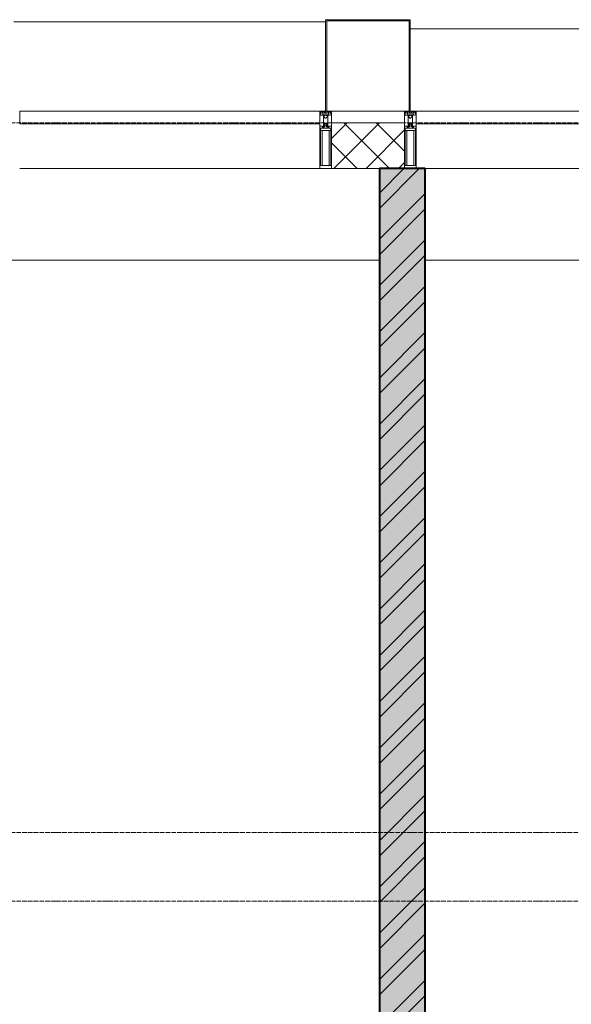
# Model space of a CAD drawing. Header units: millimetres. Extents: x 5617 to 137814, y 7718 to 189336.
# Tile 73 of 97: x 61933 to 64344, y 29250 to 33550. Entities that reach past the tile are written whole.
import ezdxf

# ---------------------------------------------------------------- set-up
doc = ezdxf.new("R2010")
doc.units = ezdxf.units.MM
doc.linetypes.add('ADSK_Линия сетки', pattern=[25, 20, -2.5, 0, -2.5])
for name, color, linetype, lineweight in [('Импосты витража', 7, 'Continuous', 18), ('Колонны', 7, 'Continuous', 18), ('Оси', 7, 'Continuous', 9), ('Панели витража', 7, 'Continuous', 18), ('Перекрытия', 7, 'Continuous', 18), ('Стены разрез', 7, 'Continuous', 40), ('Элементы узлов', 7, 'Continuous', 18)]:
    doc.layers.add(name, color=color, linetype=linetype, lineweight=lineweight)

# ---------------------------------------------------------------- blocks, each defined once
blk = doc.blocks.new('135_SLK_K4_AR_rvt-1-МКСС_К4_L12_41_700_')
at = {"layer": 'Стены разрез', "lineweight": 9, "true_color": 0xaaaaaa}
h = blk.add_hatch(dxfattribs=at)
h.set_pattern_fill('FP_1', color=253, style=0, pattern_type=2)
h.set_pattern_definition([(50, (0, 0), (218.62117, -19.1268), [22.86, -251.46]), (355, (0, 0), (-42.29187, 229.2684), [18.288, -201.168]), (100.451, (18.22, -1.6), (176.33107, 210.13963), [19.428, -213.708]), (46.184, (0, 60.96), (325.29495, -50.45164), [34.29, -377.19]), (96.636, (27.1, 56.76), (284.883, 296.91266), [29.142, -320.562]), (351.184, (0, 60.96), (284.8858, 296.9107), [27.432, -301.752]), (21, (30.48, 45.72), (181.93753, -122.71832), [22.86, -251.46]), (326, (30.48, 45.72), (74.16223, 221.0262), [18.288, -201.168]), (71.451, (45.64, 35.5), (256.10035, 98.30526), [19.428, -213.708]), (37.5, (0, 0), (3.70639, 101.465895), [3.353, -195.377, 3.353, -200.863, -201.93]), (37.5, (0, 0), (3.70639, 101.465895), [-402.946, 3.353, -198.577]), (7.5, (0, 0), (80.18358, 120.21653), [3.353, -113.081, 3.353, -190.805, -76.962]), (7.5, (0, 0), (80.18358, 120.21653), [-310.591, 3.353, -73.609]), (327.5, (-67.97, 0), (162.708646, -6.87497), [3.353, -72.847, 3.353, -234.391, -315.468]), (327.5, (-67.97, 0), (162.708646, -6.87497), [-313.944, 3.353, -312.115]), (317.5, (-98.45, 0), (177.75468, 30.51183), [3.353, -95.707, 3.353, -154.534, -224.028]), (317.5, (-98.45, 0), (177.75468, 30.51183), [-256.946, 3.353, -220.675])])
h.paths.add_polyline_path([(127800, 26350), (128000, 26350), (128000, 32900), (127800, 32900), (127800, 26544)])
h = blk.add_hatch(dxfattribs=at)
h.set_pattern_fill('FP_2', color=253, style=0, pattern_type=2)
h.set_pattern_definition([(45, (0, 0), (-101.02788, 101.02788), []), (45, (67.35, 0), (-101.02788, 101.02788), [])])
h.paths.add_polyline_path([(127800, 26350), (128000, 26350), (128000, 32900), (127800, 32900), (127800, 26544)])
at = {"layer": 'Перекрытия', "color": 253, "true_color": 0xaaaaaa}
for p, q in [((127800, 32500), (124200, 32500)), ((131150, 32500), (128000, 32500))]:
    blk.add_line(p, q, dxfattribs=at)
at = {"layer": 'Стены разрез', "color": 253, "true_color": 0xaaaaaa}
for p, q in [((128000, 32900), (127800, 32900)), ((127800, 32900), (127800, 26350)), ((128000, 26350), (128000, 32900))]:
    blk.add_line(p, q, dxfattribs=at)
blk = doc.blocks.new('System Panel - A_PAN_Glass-7513417-МКСС_К4_L12_41_700_')
at = {"layer": 'Панели витража', "color": 253, "lineweight": 5, "true_color": 0xaaaaaa}
for p, q in [((656.25, 0), (-656.25, 0)), ((-656.25, 0), (-656.25, -55)), ((656.25, -55), (656.25, 0)), ((-656.25, -55), (656.25, -55))]:
    blk.add_line(p, q, dxfattribs=at)
blk = doc.blocks.new('Rectangular Mullion - R_StandardFrame_50Wx250H-V86-МКСС_К4_L12_41_700_')
at = {"layer": 'Импосты витража', "color": 253, "lineweight": 5, "true_color": 0xaaaaaa}
blk.add_line((129272.5, 32900), (128000, 32900), dxfattribs=at)
blk = doc.blocks.new('Rectangular Mullion - R_StandardFrame_50Wx250H-V85-МКСС_К4_L12_41_700_')
at = {"layer": 'Импосты витража', "color": 253, "lineweight": 5, "true_color": 0xaaaaaa}
blk.add_line((132872.5, 32900), (131560, 32900), dxfattribs=at)
blk = doc.blocks.new('Rectangular Mullion - 50Wx250H-2623690-МКСС_К4_L12_41_700_')
at = {"layer": 'Элементы узлов', "color": 253, "lineweight": 5, "true_color": 0xaaaaaa}
for p, q in [((-25, 65.2), (-25, 250)), ((-25, 250), (0, 250)), ((-23, 237.3), (0, 237.3)), ((-23, 237.3), (-23, 73.6)), ((-14.9, 84), (-14.9, 237.3)), ((25, 250), (0, 250)), ((23, 237.3), (0, 237.3)), ((14.9, 84), (14.9, 237.3)), ((23, 237.3), (23, 73.6)), ((25, 65.2), (25, 250)), ((-14, 65.2), (-25, 65.2)), ((0, 84), (-23, 84)), ((-0.5, 73.6), (-23, 73.6)), ((-14, 71.3), (-14, 65.2)), ((-10, 71.3), (-14, 71.3)), ((-10, 53), (-10, 71.3)), ((-8.7, 53), (-10, 53)), ((-10, 53), (-10, 17)), ((-8.7, 53), (-7, 54.7)), ((-7, 65.2), (-5.9, 67.3)), ((-7, 65.2), (-7, 54.7)), ((-4.1, 67.3), (-5.9, 67.3)), ((-4.1, 67.3), (-2.9, 65.1)), ((-2.9, 65.1), (-2.9, 54.6)), ((-1.3, 53), (-2.9, 54.6)), ((0, 53), (-1.3, 53)), ((0, 84), (23, 84)), ((0, 53), (1.3, 53)), ((0.5, 73.6), (23, 73.6)), ((1.3, 53), (2.9, 54.6)), ((4.1, 67.3), (2.9, 65.1)), ((2.9, 65.1), (2.9, 54.6)), ((4.1, 67.3), (5.9, 67.3)), ((7, 65.2), (5.9, 67.3)), ((7, 65.2), (7, 54.7)), ((8.7, 53), (7, 54.7)), ((8.7, 53), (10, 53)), ((10, 71.3), (14, 71.3)), ((10, 53), (10, 71.3)), ((10, 53), (10, 17)), ((14, 71.3), (14, 65.2)), ((14, 65.2), (25, 65.2)), ((-23.8, 14.6), (-25, 14.2)), ((-25, 0), (-25, 14.2)), ((-22.3, 17), (-23.8, 17)), ((-23.8, 17), (-23.8, 14.6)), ((-22.5, 10.6), (-23.8, 14.6)), ((-22.5, 10.6), (-23.7, 9.9)), ((-23.7, 1.3), (-23.7, 9.9)), ((-23.7, 1.3), (-11.8, 1.3)), ((-23.2, 10.2), (-22.5, 8)), ((-22.5, 8), (-22.5, 4.5)), ((-21.3, 4.5), (-22.5, 4.5)), ((-22.3, 17), (-22.3, 16)), ((-22.3, 16), (-21.3, 16)), ((-19, 17.6), (-21.3, 16)), ((-21.3, 4.5), (-21.3, 6.5)), ((-21.3, 6.5), (-14.2, 6.5)), ((-18.4, 16.6), (-19, 17.6)), ((-7.4, 16.6), (-18.4, 16.6)), ((-14.2, 6.5), (-14.2, 4.5)), ((-13.2, 4.5), (-14.2, 4.5)), ((-13.2, 4.5), (-12.2, 7.2)), ((-12.7, 7.6), (-11.3, 11.4)), ((-12.7, 7.6), (-11.8, 6.9)), ((-12.2, 9), (-12.2, 14.8)), ((-12.2, 14.8), (0, 14.8)), ((-11.8, 1.3), (-11.8, 6.9)), ((-10.5, 11.2), (-11.3, 11.4)), ((-10.5, 1.5), (-10.5, 11.2)), ((-4.8, 1.5), (-10.5, 1.5)), ((-10, 17), (-7.5, 17)), ((-8.5, 23), (-1.5, 30)), ((-8.5, 18.5), (-8.5, 23)), ((-7.5, 18.5), (-8.5, 18.5)), ((-7.5, 17), (-7.5, 18.5)), ((-7.4, 18), (-7.4, 16.6)), ((-2.6, 18), (-7.4, 18)), ((0, 8), (-4.8, 8)), ((-4.8, 1.5), (-4.8, 8)), ((-2.6, 18), (-2.6, 16.8)), ((-2.6, 16.8), (0, 16.8)), ((-1.5, 30), (0, 30)), ((1.5, 30), (0, 30)), ((2.6, 16.8), (0, 16.8)), ((0, 14.8), (0, 16.8)), ((0, 14.8), (0, 16.8)), ((12.2, 14.8), (0, 14.8)), ((0, 0), (0, 8)), ((0, 8), (4.8, 8)), ((0, 0), (0, 8)), ((8.5, 23), (1.5, 30)), ((2.6, 18), (2.6, 16.8)), ((2.6, 18), (7.4, 18)), ((4.8, 1.5), (4.8, 8)), ((4.8, 1.5), (10.5, 1.5)), ((7.4, 18), (7.4, 16.6)), ((7.4, 16.6), (18.4, 16.6)), ((7.5, 18.5), (8.5, 18.5)), ((7.5, 17), (7.5, 18.5)), ((10, 17), (7.5, 17)), ((8.5, 18.5), (8.5, 23)), ((10.5, 11.2), (11.3, 11.4)), ((10.5, 1.5), (10.5, 11.2)), ((12.7, 7.6), (11.3, 11.4)), ((12.7, 7.6), (11.8, 6.9)), ((11.8, 1.3), (11.8, 6.9)), ((23.7, 1.3), (11.8, 1.3)), ((12.2, 9), (12.2, 14.8)), ((13.2, 4.5), (12.2, 7.2)), ((13.2, 4.5), (14.2, 4.5)), ((21.3, 6.5), (14.2, 6.5)), ((14.2, 6.5), (14.2, 4.5)), ((18.4, 16.6), (19, 17.6)), ((19, 17.6), (21.3, 16)), ((22.3, 16), (21.3, 16)), ((21.3, 4.5), (21.3, 6.5)), ((21.3, 4.5), (22.5, 4.5)), ((22.3, 17), (22.3, 16)), ((22.3, 17), (23.8, 17)), ((22.5, 10.6), (23.8, 14.6)), ((22.5, 10.6), (23.7, 9.9)), ((23.2, 10.2), (22.5, 8)), ((22.5, 8), (22.5, 4.5)), ((23.7, 1.3), (23.7, 9.9)), ((23.8, 17), (23.8, 14.6)), ((23.8, 14.6), (25, 14.2)), ((25, 0), (25, 14.2)), ((-25, 0), (0, 0)), ((25, 0), (0, 0))]:
    blk.add_line(p, q, dxfattribs=at)
for centre, start, end in [((-0.5, 73.1), 360, 90), ((0.5, 73.1), 90, 180)]:
    blk.add_arc(centre, 0.5, start, end, dxfattribs=at)
blk = doc.blocks.new('Rectangular Mullion - R_StandardFrame_50Wx250H-V84-МКСС_К4_L12_41_700_')
at = {"layer": 'Импосты витража', "color": 253, "lineweight": 5, "true_color": 0xaaaaaa}
for p, q in [((-25, 0), (-25, 250)), ((-25, 250), (25, 250)), ((25, 250), (25, 0)), ((0, 0), (-25, 0)), ((25, 0), (5, 0))]:
    blk.add_line(p, q, dxfattribs=at)
blk = doc.blocks.new('Rectangular Mullion - R_StandardFrame_50Wx250H-7511672-МКСС_К4_L12_41_700_')
at = {"layer": 'Импосты витража', "color": 253, "lineweight": 5, "true_color": 0xaaaaaa}
for p, q in [((-25, 0), (-25, 250)), ((-25, 250), (25, 250)), ((25, 250), (25, 0)), ((-5, 0), (-25, 0)), ((25, 0), (0, 0))]:
    blk.add_line(p, q, dxfattribs=at)
blk = doc.blocks.new('A_SLK_PAN_Type1 - Прямой тип панели-6538185-МКСС_К4_L12_41_700_')
at = {"layer": 'Колонны', "lineweight": 5}
for p, q in [((-180, 0), (-185, 0)), ((-185, 0), (-185, -400)), ((-180, -395), (-180, 0)), ((160, 0), (-160, 0)), ((180, 0), (180, -395)), ((185, 0), (180, 0)), ((185, -400), (185, 0)), ((-185, -400), (185, -400)), ((180, -395), (-180, -395))]:
    blk.add_line(p, q, dxfattribs=at)
blk = doc.blocks.new('A_OGR_PAN_Отлив - A_OGR_PAN_Отлив-6266109-МКСС_К4_L12_41_700_')
at = {"layer": 'Колонны', "color": 253, "lineweight": 5, "true_color": 0xaaaaaa}
blk.add_line((681.25, 360), (-681.25, 360), dxfattribs=at)
blk = doc.blocks.new('A_OGR_PAN_Отлив - A_OGR_PAN_Отлив-6265489-МКСС_К4_L12_41_700_')
at = {"layer": 'Колонны', "color": 253, "lineweight": 5, "true_color": 0xaaaaaa}
blk.add_line((681.25, 390), (-681.25, 390), dxfattribs=at)
blk = doc.blocks.new('135_SLK_K4_AR_FCD_rvt-1-МКСС_К4_L12_41_700_')
at = {"layer": 'Стены разрез', "lineweight": 5, "true_color": 0xaaaaaa}
h = blk.add_hatch(dxfattribs=at)
h.set_pattern_fill('FP_4', color=253, style=0, pattern_type=2)
h.set_pattern_definition([(45, (0, 0), (-70.71068, 70.71068), []), (135, (0, 0), (-70.71068, -70.71068), [])])
h.paths.add_polyline_path([(127910, 32900), (127910, 33100), (127590, 33100), (127590, 32900)])
at = {"layer": 'Стены разрез', "color": 253, "lineweight": 9, "true_color": 0xaaaaaa}
for p, q in [((127910, 33100), (127590, 33100)), ((127590, 33100), (127590, 32900)), ((127910, 32900), (127910, 33100)), ((127590, 32900), (127910, 32900))]:
    blk.add_line(p, q, dxfattribs=at)
at = {"layer": 'Импосты витража', "color": 253, "lineweight": 5, "true_color": 0xaaaaaa, "extrusion": (0, 0, -1), "rotation": 180}
for name, p in [('Rectangular Mullion - 50Wx250H-2623690-МКСС_К4_L12_41_700_', (-127565, 33150)), ('Rectangular Mullion - R_StandardFrame_50Wx250H-V84-МКСС_К4_L12_41_700_', (-127565, 33150)), ('Rectangular Mullion - 50Wx250H-2623690-МКСС_К4_L12_41_700_', (-127935, 33150)), ('Rectangular Mullion - R_StandardFrame_50Wx250H-7511672-МКСС_К4_L12_41_700_', (-127935, 33150))]:
    blk.add_blockref(name, p, dxfattribs=at)
at = {"layer": 'Импосты витража', "color": 253, "lineweight": 5, "true_color": 0xaaaaaa}
for name, p in [('Rectangular Mullion - R_StandardFrame_50Wx250H-V85-МКСС_К4_L12_41_700_', (-5332.5, 0)), ('Rectangular Mullion - R_StandardFrame_50Wx250H-V86-МКСС_К4_L12_41_700_', (0, 0))]:
    blk.add_blockref(name, p, dxfattribs=at)
at = {"layer": 'Колонны', "color": 253, "lineweight": 5, "true_color": 0xaaaaaa, "rotation": 180}
blk.add_blockref('A_SLK_PAN_Type1 - Прямой тип панели-6538185-МКСС_К4_L12_41_700_', (127750, 33150), dxfattribs=at)
at = {"layer": 'Колонны', "color": 253, "lineweight": 5, "true_color": 0xaaaaaa}
for name, p in [('A_OGR_PAN_Отлив - A_OGR_PAN_Отлив-6265489-МКСС_К4_L12_41_700_', (126883.8, 33150)), ('A_OGR_PAN_Отлив - A_OGR_PAN_Отлив-6266109-МКСС_К4_L12_41_700_', (128616.3, 33150))]:
    blk.add_blockref(name, p, dxfattribs=at)
at = {"layer": 'Панели витража', "color": 253, "lineweight": 5, "true_color": 0xaaaaaa}
for p in [(126883.8, 33150), (128616.3, 33150)]:
    blk.add_blockref('System Panel - A_PAN_Glass-7513417-МКСС_К4_L12_41_700_', p, dxfattribs=at)

msp = doc.modelspace()

# ---------------------------------------------------------------- linework, layer by layer
at = {"layer": 'Оси', "linetype": 'ADSK_Линия сетки'}
for p, q in [((72455.4, 33100), (25603.7, 33100)), ((72455.4, 30000), (26873.7, 30000)), ((72455.4, 29700), (25603.7, 29700))]:
    msp.add_line(p, q, dxfattribs=at)

# ---------------------------------------------------------------- block references
at = {"lineweight": 5}
for name in ['135_SLK_K4_AR_FCD_rvt-1-МКСС_К4_L12_41_700_', '135_SLK_K4_AR_rvt-1-МКСС_К4_L12_41_700_']:
    msp.add_blockref(name, (-64294.6, 0), dxfattribs=at)

doc.saveas('drawing.dxf')
